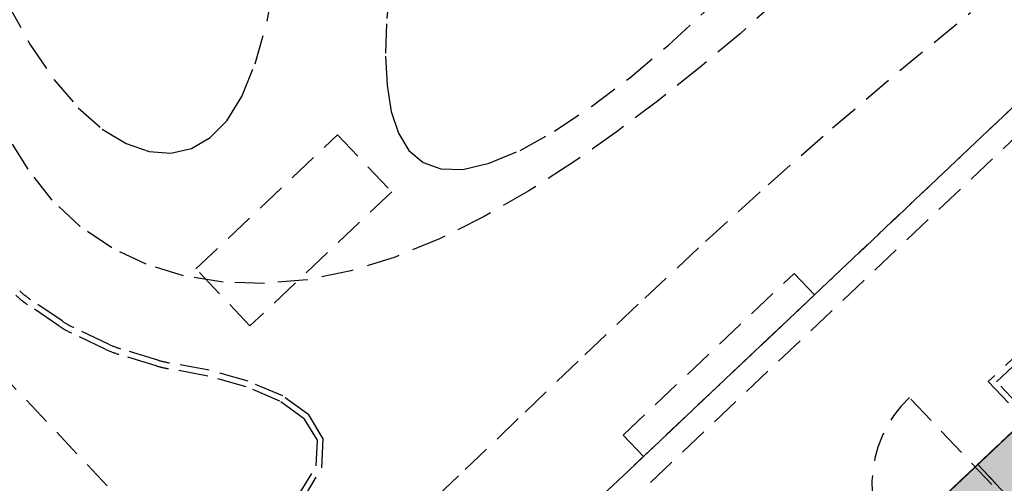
# Model space of a CAD drawing. Header units: metres. Extents: x 104098 to 104607, y 427853 to 428230.
# Tile 117 of 147: x 104267 to 104275, y 428139 to 428143. Entities that reach past the tile are written whole.
import ezdxf

# ---------------------------------------------------------------- set-up
doc = ezdxf.new("R2010")
doc.units = ezdxf.units.M
doc.linetypes.add('DASHED2', pattern=[0.375, 0.25, -0.125])
doc.layers.add('N-WE-OG-BEBOUWING-G_School', color=7, linetype='Continuous', lineweight=35)
doc.layers.add('N-WE-VH-VERHARDING-AP_BEBOUWING', color=7, linetype='Continuous', true_color=0xcfcfcf)

# ---------------------------------------------------------------- blocks, each defined once
blk = doc.blocks.new('school2')
at = {"color": 252, "linetype": 'DASHED2'}
for p, q in [((107994.5815, 456621.7255), (107994.5815, 456628.4255)), ((107996.7856, 456625.3008), (107996.6818, 456624.9029)), ((107996.6818, 456624.9029), (107996.6232, 456624.5446)), ((107996.6232, 456624.5446), (107996.608, 456624.2287)), ((107995.9406, 456624.142), (107996.0108, 456624.4831)), ((107996.608, 456624.2287), (107996.633, 456623.9562)), ((107995.909, 456623.8089), (107995.9406, 456624.142)), ((107996.633, 456623.9562), (107996.695, 456623.7279)), ((107998.2822, 456623.6625), (107998.6674, 456623.9337)), ((107995.9279, 456623.4834), (107995.909, 456623.8089)), ((107996.695, 456623.7279), (107996.7907, 456623.5446)), ((107997.9578, 456623.468), (107998.2822, 456623.6625)), ((107995.9975, 456623.1679), (107995.9279, 456623.4834)), ((107996.7907, 456623.5446), (107996.9172, 456623.4073)), ((107996.9172, 456623.4073), (107997.0712, 456623.3168)), ((107997.6841, 456623.343), (107997.9578, 456623.468)), ((107995.2651, 456623.0064), (107995.1955, 456623.3219)), ((107997.0712, 456623.3168), (107997.2496, 456623.274)), ((107997.4513, 456623.2807), (107997.6841, 456623.343)), ((107995.2162, 456622.9956), (107995.1466, 456623.3112)), ((107997.2496, 456623.274), (107997.4513, 456623.2807)), ((107996.1153, 456622.8649), (107995.9975, 456623.1679)), ((107999.223, 456623.1422), (107999.0015, 456622.9466)), ((107999.0015, 456622.9466), (107998.8064, 456622.7523)), ((107995.3696, 456622.575), (107995.2518, 456622.878)), ((107995.4162, 456622.5931), (107995.2984, 456622.8962)), ((107996.2788, 456622.577), (107996.1153, 456622.8649)), ((107998.8064, 456622.7523), (107998.6441, 456622.5624)), ((107996.4854, 456622.3069), (107996.2788, 456622.577)), ((107995.6266, 456622.2066), (107995.4631, 456622.4945)), ((107996.3956, 456622.5471), (107998.0522, 456622.5471)), ((107996.3956, 456621.8791), (107996.3956, 456622.5471)), ((107998.0522, 456622.5471), (107998.0522, 456621.8791)), ((107998.6441, 456622.5624), (107998.5195, 456622.3785)), ((107995.5831, 456622.1819), (107995.4196, 456622.4698)), ((107998.5195, 456622.3785), (107998.4371, 456622.2022)), ((107996.7327, 456622.0573), (107996.4854, 456622.3069)), ((107998.4371, 456622.2022), (107998.4017, 456622.0349)), ((107995.843, 456621.8152), (107995.643, 456622.0914)), ((107995.8848, 456621.8428), (107995.6831, 456622.1212)), ((107997.0182, 456621.8308), (107996.7327, 456622.0573)), ((107998.4017, 456622.0349), (107998.4179, 456621.8781)), ((107996.0173, 456621.5251), (107995.843, 456621.8152)), ((107996.0619, 456621.5481), (107995.8848, 456621.8428)), ((107998.0522, 456621.8791), (107996.3956, 456621.8791)), ((107997.3392, 456621.63), (107997.0182, 456621.8308)), ((107998.4179, 456621.8781), (107998.4902, 456621.7334)), ((107998.4902, 456621.7334), (107998.6233, 456621.6022)), ((107997.6929, 456621.4568), (107997.3392, 456621.63)), ((107998.6233, 456621.6022), (107998.8218, 456621.486)), ((107996.1407, 456621.2411), (107996.0173, 456621.5251)), ((107996.1888, 456621.2558), (107996.0619, 456621.5481)), ((107998.8218, 456621.486), (107999.0876, 456621.3862)), ((107998.0748, 456621.3097), (107997.6929, 456621.4568)), ((107998.4801, 456621.1865), (107998.0748, 456621.3097)), ((107999.0876, 456621.3862), (107999.4118, 456621.3038)), ((107996.1889, 456620.9858), (107996.1407, 456621.2411)), ((107996.2399, 456620.9851), (107996.1888, 456621.2558)), ((107999.4118, 456621.3038), (107999.7829, 456621.2396)), ((107999.7829, 456621.2396), (108000.1891, 456621.1945)), ((107998.9038, 456621.0849), (107998.4801, 456621.1865)), ((108000.1891, 456621.1945), (108000.6189, 456621.1693)), ((108000.6189, 456621.1693), (108001.0606, 456621.1648)), ((107999.3412, 456621.0026), (107998.9038, 456621.0849)), ((107996.1439, 456620.7802), (107996.1889, 456620.9858)), ((107996.1895, 456620.7547), (107996.2399, 456620.9851)), ((107999.7873, 456620.9373), (107999.3412, 456621.0026)), ((108000.2372, 456620.8868), (107999.7873, 456620.9373)), ((108000.6862, 456620.8488), (108000.2372, 456620.8868)), ((108001.1302, 456620.8224), (108000.6862, 456620.8488)), ((108001.569, 456620.8118), (108001.1302, 456620.8224)), ((107995.9862, 456620.6284), (107996.1439, 456620.7802)), ((107996.0119, 456620.5837), (107996.1895, 456620.7547)), ((107995.6748, 456620.5409), (107995.9862, 456620.6284)), ((107995.6815, 456620.4909), (107996.0119, 456620.5837)), ((107996.1821, 456619.7325), (107996.8848, 456619.7357)), ((107996.8848, 456619.7357), (107997.59, 456619.7418)), ((107997.59, 456619.7418), (107998.2923, 456619.7465)), ((107998.2923, 456619.7465), (107998.9943, 456619.747)), ((107998.9943, 456619.747), (107999.7011, 456619.741)), ((107999.7011, 456619.741), (108000.4174, 456619.7265)), ((108000.4174, 456619.7265), (108001.1481, 456619.701)), ((108001.1481, 456619.701), (108001.8982, 456619.6623)), ((108001.8982, 456619.6623), (108002.6725, 456619.6082)), ((107998.0612, 456618.7761), (107998.0612, 456619.0261)), ((107998.0612, 456619.0261), (108000.0612, 456619.0261)), ((108000.0612, 456619.0261), (108000.0612, 456618.7761)), ((108009.678, 456618.7761), (107990.828, 456618.7761)), ((107990.828, 456618.7761), (108009.678, 456618.7761)), ((107990.828, 456618.7761), (108009.678, 456618.7761)), ((107990.828, 456618.7761), (108009.678, 456618.7761)), ((108000.0612, 456618.7761), (107998.0612, 456618.7761)), ((107990.828, 456618.5761), (108009.678, 456618.5761)), ((107990.828, 456618.5761), (108009.678, 456618.5761)), ((108000.0475, 456616.5704), (108000.0475, 456617.5879)), ((108001.828, 456617.2261), (108000.628, 456617.2261)), ((108000.628, 456617.2261), (108000.628, 456616.7761)), ((108000.678, 456617.1761), (108001.778, 456617.1761)), ((108000.678, 456616.8761), (108000.678, 456617.1761)), ((108009.678, 456616.7761), (107986.478, 456616.7761)), ((108009.678, 456616.7761), (107986.478, 456616.7761)), ((108009.678, 456616.7761), (107986.478, 456616.7761)), ((108009.678, 456616.7761), (107986.478, 456616.7761)), ((108009.678, 456616.7761), (107986.478, 456616.7761)), ((108009.678, 456616.7761), (107986.478, 456616.7761)), ((107986.478, 456616.7761), (108009.678, 456616.7761)), ((107988.828, 456616.7761), (108009.678, 456616.7761)), ((107996.078, 456616.7761), (108000.078, 456616.7761)), ((108000.078, 456616.7761), (108000.078, 456616.5561)), ((108000.078, 456616.4261), (108000.078, 456616.7761)), ((108000.078, 456616.7761), (108003.578, 456616.7761))]:
    blk.add_line(p, q, dxfattribs=at)
for centre, radius, start, end in [((107963.176, 457111.127), 478.5422, 270.128471, 276.228591), ((107963.176, 457111.127), 478.5422, 270.128471, 276.228591), ((107963.176, 457111.1274), 478.6426, 270.128469, 276.227308), ((107963.176, 457111.1274), 480.8926, 270.128469, 276.198617), ((107963.176, 457111.1274), 481.3426, 273.054885, 276.133061), ((107963.176, 457111.1274), 481.3926, 273.054567, 276.132434), ((107963.176, 457111.1274), 481.4426, 273.05425, 276.131808), ((107995.9279, 456623.4834), 0.8, 183.31357, 192.43585), ((107995.9279, 456623.4834), 0.75, 183.31357, 192.43585), ((107995.9975, 456623.1679), 0.8, 192.43585, 201.24336), ((107995.9975, 456623.1679), 0.75, 192.43585, 201.24336), ((107996.1153, 456622.8649), 0.8, 201.24336, 209.59415), ((107996.1153, 456622.8649), 0.75, 201.24336, 209.59415), ((107996.2788, 456622.577), 0.8, 209.59415, 217.37654), ((107996.2788, 456622.577), 0.75, 209.59415, 217.42444), ((108000.0475, 456616.5704), 1.0175, 90, 179.634)]:
    blk.add_arc(centre, radius, start, end, dxfattribs=at)

msp = doc.modelspace()

# ---------------------------------------------------------------- hatches: boundary and pattern name
at = {"layer": 'N-WE-VH-VERHARDING-AP_BEBOUWING'}
h = msp.add_hatch(color=256, dxfattribs=at)
h.dxf.hatch_style = 1
h.paths.add_polyline_path([(104238.4307, 428112.824), (104250.5926, 428099.9647), (104267.4482, 428115.9061), (104271.571, 428111.5469), (104277.238, 428116.9065), (104278.2687, 428115.8167), (104295.1242, 428131.7582), (104281.9313, 428145.7077), (104265.0757, 428129.7662), (104266.1064, 428128.6764), (104260.4395, 428123.3167), (104255.286, 428128.7657)])

# ---------------------------------------------------------------- linework, layer by layer
at = {"layer": 'N-WE-OG-BEBOUWING-G_School'}
msp.add_lwpolyline([(104238.4307, 428112.824), (104250.5926, 428099.9647), (104267.4482, 428115.9061), (104271.571, 428111.5469), (104277.238, 428116.9065), (104278.2687, 428115.8167), (104295.1242, 428131.7582), (104281.9313, 428145.7077), (104265.0757, 428129.7662), (104266.1064, 428128.6764), (104260.4395, 428123.3167), (104255.286, 428128.7657)], close=True, dxfattribs=at)

# ---------------------------------------------------------------- block references
at = {"rotation": 43.40342385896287}
msp.add_blockref('school2', (339564.7791, 22181.4821), dxfattribs=at)

doc.saveas('drawing.dxf')
